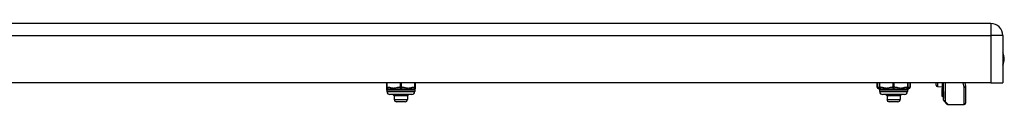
# Model space of a CAD drawing. Header units: inches. Extents: x 5 to 161, y 9 to 87.
# Tile 163 of 195: x 21.42 to 34.66, y 72.36 to 73.44. Entities that reach past the tile are written whole.
import ezdxf

# ---------------------------------------------------------------- set-up
doc = ezdxf.new("R2010")
doc.units = ezdxf.units.IN
doc.header["$MEASUREMENT"] = 0
doc.layers.add('Visible Edges(ANSI)', color=7, linetype='Continuous', lineweight=25)
doc.layers.add('Visible Tangent Edges(ANSI)', color=7, linetype='Continuous', lineweight=25)

msp = doc.modelspace()

# ---------------------------------------------------------------- linework, layer by layer
at = {"layer": 'Visible Edges(ANSI)'}
for p, q in [((34.477, 73.445), (4.881, 73.445)), ((34.638, 73.284), (34.638, 72.645)), ((34.477, 72.645), (4.881, 72.645)), ((26.35, 72.645), (26.35, 72.588)), ((26.35, 72.588), (26.35, 72.572)), ((26.358, 72.549), (26.358, 72.529)), ((26.732, 72.549), (26.732, 72.529)), ((26.74, 72.588), (26.74, 72.645)), ((26.74, 72.572), (26.74, 72.588)), ((32.948, 72.645), (32.948, 72.588)), ((32.975, 72.645), (32.975, 72.588)), ((32.975, 72.588), (32.975, 72.572)), ((32.982, 72.549), (32.982, 72.529)), ((33.357, 72.549), (33.357, 72.529)), ((33.364, 72.588), (33.364, 72.645)), ((33.364, 72.572), (33.364, 72.588)), ((33.391, 72.645), (33.391, 72.588)), ((33.742, 72.616), (33.742, 72.645)), ((33.761, 72.596), (33.821, 72.593)), ((33.821, 72.645), (33.821, 72.569)), ((33.821, 72.569), (33.821, 72.568)), ((33.821, 72.551), (33.821, 72.568)), ((33.821, 72.551), (33.821, 72.547)), ((33.821, 72.547), (33.821, 72.546)), ((33.821, 72.546), (33.821, 72.468)), ((33.839, 72.53), (33.839, 72.645)), ((33.842, 72.415), (33.842, 72.645)), ((34.129, 72.645), (34.137, 72.603)), ((34.137, 72.599), (34.137, 72.375)), ((34.477, 72.645), (34.638, 72.645)), ((26.692, 72.49), (26.397, 72.49)), ((26.456, 72.471), (26.438, 72.49)), ((26.464, 72.471), (26.456, 72.471)), ((26.456, 72.471), (26.456, 72.424)), ((26.535, 72.471), (26.464, 72.471)), ((26.616, 72.471), (26.535, 72.471)), ((26.633, 72.471), (26.616, 72.471)), ((26.633, 72.471), (26.643, 72.481)), ((26.633, 72.471), (26.633, 72.424)), ((26.643, 72.481), (26.652, 72.49)), ((33.317, 72.49), (33.022, 72.49)), ((33.081, 72.471), (33.062, 72.49)), ((33.089, 72.471), (33.081, 72.471)), ((33.081, 72.471), (33.081, 72.424)), ((33.16, 72.471), (33.089, 72.471)), ((33.241, 72.471), (33.16, 72.471)), ((33.258, 72.471), (33.241, 72.471)), ((33.258, 72.471), (33.268, 72.481)), ((33.258, 72.471), (33.258, 72.424)), ((33.268, 72.481), (33.277, 72.49)), ((33.821, 72.468), (33.821, 72.461)), ((33.828, 72.463), (33.821, 72.46)), ((33.839, 72.53), (33.839, 72.447)), ((33.839, 72.44), (33.839, 72.447)), ((26.602, 72.393), (26.488, 72.393)), ((33.227, 72.393), (33.112, 72.393)), ((33.887, 72.361), (33.848, 72.401)), ((33.901, 72.355), (34.118, 72.355))]:
    msp.add_line(p, q, dxfattribs=at)
at = {"layer": 'Visible Edges(ANSI)', "flags": 128}
for points in [[(26.457, 72.473), (26.457, 72.473), (26.456, 72.474), (26.455, 72.475), (26.455, 72.476), (26.454, 72.476), (26.453, 72.477), (26.453, 72.478), (26.452, 72.478), (26.451, 72.479), (26.451, 72.48), (26.45, 72.481), (26.449, 72.481), (26.448, 72.482), (26.448, 72.483), (26.447, 72.483), (26.446, 72.484), (26.446, 72.485), (26.445, 72.486), (26.444, 72.486), (26.444, 72.487), (26.443, 72.488), (26.442, 72.488), (26.442, 72.489), (26.441, 72.49)], [(26.453, 72.49), (26.454, 72.489), (26.454, 72.488), (26.455, 72.488), (26.456, 72.487), (26.457, 72.486), (26.457, 72.486), (26.458, 72.485), (26.459, 72.484), (26.459, 72.483), (26.46, 72.483), (26.461, 72.482), (26.462, 72.481), (26.462, 72.481), (26.463, 72.48), (26.464, 72.479), (26.464, 72.478), (26.465, 72.478), (26.466, 72.477), (26.467, 72.476), (26.467, 72.476), (26.468, 72.475), (26.469, 72.474), (26.469, 72.473), (26.47, 72.473)], [(26.457, 72.473), (26.457, 72.473), (26.457, 72.474), (26.457, 72.474), (26.457, 72.475), (26.457, 72.475), (26.457, 72.476), (26.457, 72.476), (26.457, 72.477), (26.457, 72.478), (26.457, 72.478), (26.457, 72.479), (26.457, 72.479), (26.457, 72.48), (26.457, 72.48), (26.457, 72.481), (26.457, 72.481), (26.457, 72.482), (26.457, 72.482), (26.457, 72.483), (26.457, 72.484), (26.457, 72.484), (26.457, 72.485), (26.457, 72.485), (26.457, 72.486)], [(26.464, 72.471), (26.464, 72.471), (26.463, 72.471), (26.463, 72.471), (26.463, 72.471), (26.462, 72.471), (26.462, 72.471), (26.462, 72.471), (26.462, 72.471), (26.461, 72.471), (26.461, 72.471), (26.461, 72.472), (26.461, 72.472), (26.46, 72.472), (26.46, 72.472), (26.46, 72.472), (26.46, 72.472), (26.459, 72.472), (26.459, 72.472), (26.459, 72.472), (26.458, 72.472), (26.458, 72.472), (26.458, 72.472), (26.458, 72.473), (26.457, 72.473)], [(26.47, 72.473), (26.47, 72.473), (26.47, 72.472), (26.469, 72.472), (26.469, 72.472), (26.469, 72.472), (26.469, 72.472), (26.468, 72.472), (26.468, 72.472), (26.468, 72.472), (26.468, 72.472), (26.467, 72.472), (26.467, 72.472), (26.467, 72.472), (26.466, 72.471), (26.466, 72.471), (26.466, 72.471), (26.466, 72.471), (26.465, 72.471), (26.465, 72.471), (26.465, 72.471), (26.465, 72.471), (26.464, 72.471), (26.464, 72.471), (26.464, 72.471)], [(26.52, 72.473), (26.52, 72.473), (26.519, 72.474), (26.519, 72.475), (26.519, 72.476), (26.519, 72.476), (26.519, 72.477), (26.519, 72.478), (26.518, 72.478), (26.518, 72.479), (26.518, 72.48), (26.518, 72.481), (26.518, 72.481), (26.517, 72.482), (26.517, 72.483), (26.517, 72.483), (26.517, 72.484), (26.517, 72.485), (26.517, 72.486), (26.516, 72.486), (26.516, 72.487), (26.516, 72.488), (26.516, 72.488), (26.516, 72.489), (26.515, 72.49)], [(26.52, 72.473), (26.52, 72.473), (26.52, 72.474), (26.519, 72.475), (26.519, 72.476), (26.519, 72.476), (26.519, 72.477), (26.519, 72.478), (26.519, 72.478), (26.519, 72.479), (26.519, 72.48), (26.519, 72.481), (26.519, 72.481), (26.519, 72.482), (26.519, 72.483), (26.518, 72.483), (26.518, 72.484), (26.518, 72.485), (26.518, 72.486), (26.518, 72.486), (26.518, 72.487), (26.518, 72.488), (26.518, 72.488), (26.518, 72.489), (26.518, 72.49)], [(26.535, 72.471), (26.535, 72.471), (26.534, 72.471), (26.533, 72.471), (26.533, 72.471), (26.532, 72.471), (26.532, 72.471), (26.531, 72.471), (26.53, 72.471), (26.53, 72.471), (26.529, 72.471), (26.528, 72.472), (26.528, 72.472), (26.527, 72.472), (26.526, 72.472), (26.526, 72.472), (26.525, 72.472), (26.524, 72.472), (26.524, 72.472), (26.523, 72.472), (26.522, 72.472), (26.522, 72.472), (26.521, 72.472), (26.52, 72.473), (26.52, 72.473)], [(26.551, 72.473), (26.55, 72.473), (26.55, 72.472), (26.549, 72.472), (26.548, 72.472), (26.548, 72.472), (26.547, 72.472), (26.546, 72.472), (26.546, 72.472), (26.545, 72.472), (26.545, 72.472), (26.544, 72.472), (26.543, 72.472), (26.543, 72.472), (26.542, 72.471), (26.541, 72.471), (26.541, 72.471), (26.54, 72.471), (26.539, 72.471), (26.539, 72.471), (26.538, 72.471), (26.537, 72.471), (26.537, 72.471), (26.536, 72.471), (26.535, 72.471)], [(26.547, 72.49), (26.547, 72.489), (26.547, 72.488), (26.547, 72.488), (26.547, 72.487), (26.548, 72.486), (26.548, 72.486), (26.548, 72.485), (26.548, 72.484), (26.548, 72.483), (26.549, 72.483), (26.549, 72.482), (26.549, 72.481), (26.549, 72.481), (26.549, 72.48), (26.549, 72.479), (26.55, 72.478), (26.55, 72.478), (26.55, 72.477), (26.55, 72.476), (26.55, 72.476), (26.55, 72.475), (26.551, 72.474), (26.551, 72.473), (26.551, 72.473)], [(26.607, 72.473), (26.608, 72.473), (26.608, 72.474), (26.609, 72.475), (26.609, 72.476), (26.61, 72.476), (26.61, 72.477), (26.611, 72.478), (26.611, 72.478), (26.612, 72.479), (26.612, 72.48), (26.613, 72.481), (26.613, 72.481), (26.614, 72.482), (26.614, 72.483), (26.615, 72.483), (26.615, 72.484), (26.616, 72.485), (26.616, 72.486), (26.617, 72.486), (26.617, 72.487), (26.618, 72.488), (26.618, 72.488), (26.619, 72.489), (26.619, 72.49)], [(26.616, 72.471), (26.616, 72.471), (26.616, 72.471), (26.615, 72.471), (26.615, 72.471), (26.614, 72.471), (26.614, 72.471), (26.614, 72.471), (26.613, 72.471), (26.613, 72.471), (26.612, 72.471), (26.612, 72.472), (26.612, 72.472), (26.611, 72.472), (26.611, 72.472), (26.611, 72.472), (26.61, 72.472), (26.61, 72.472), (26.609, 72.472), (26.609, 72.472), (26.609, 72.472), (26.608, 72.472), (26.608, 72.472), (26.607, 72.473), (26.607, 72.473)], [(26.626, 72.473), (26.625, 72.473), (26.625, 72.472), (26.624, 72.472), (26.624, 72.472), (26.624, 72.472), (26.623, 72.472), (26.623, 72.472), (26.623, 72.472), (26.622, 72.472), (26.622, 72.472), (26.621, 72.472), (26.621, 72.472), (26.621, 72.472), (26.62, 72.471), (26.62, 72.471), (26.619, 72.471), (26.619, 72.471), (26.619, 72.471), (26.618, 72.471), (26.618, 72.471), (26.618, 72.471), (26.617, 72.471), (26.617, 72.471), (26.616, 72.471)], [(26.626, 72.473), (26.626, 72.473), (26.626, 72.474), (26.625, 72.475), (26.625, 72.476), (26.625, 72.476), (26.625, 72.477), (26.625, 72.478), (26.625, 72.478), (26.625, 72.479), (26.625, 72.48), (26.625, 72.481), (26.625, 72.481), (26.625, 72.482), (26.625, 72.483), (26.625, 72.483), (26.625, 72.484), (26.625, 72.485), (26.625, 72.486), (26.625, 72.486), (26.625, 72.487), (26.625, 72.488), (26.625, 72.488), (26.625, 72.489), (26.625, 72.49)], [(26.638, 72.49), (26.638, 72.489), (26.637, 72.488), (26.637, 72.488), (26.636, 72.487), (26.636, 72.486), (26.635, 72.486), (26.635, 72.485), (26.634, 72.484), (26.634, 72.483), (26.633, 72.483), (26.633, 72.482), (26.632, 72.481), (26.632, 72.481), (26.631, 72.48), (26.63, 72.479), (26.63, 72.478), (26.629, 72.478), (26.629, 72.477), (26.628, 72.476), (26.628, 72.476), (26.627, 72.475), (26.627, 72.474), (26.626, 72.473), (26.626, 72.473)], [(33.082, 72.473), (33.081, 72.473), (33.081, 72.474), (33.08, 72.475), (33.079, 72.476), (33.079, 72.476), (33.078, 72.477), (33.077, 72.478), (33.077, 72.478), (33.076, 72.479), (33.075, 72.48), (33.075, 72.481), (33.074, 72.481), (33.073, 72.482), (33.073, 72.483), (33.072, 72.483), (33.071, 72.484), (33.07, 72.485), (33.07, 72.486), (33.069, 72.486), (33.068, 72.487), (33.068, 72.488), (33.067, 72.488), (33.066, 72.489), (33.066, 72.49)], [(33.078, 72.49), (33.078, 72.489), (33.079, 72.488), (33.08, 72.488), (33.081, 72.487), (33.081, 72.486), (33.082, 72.486), (33.083, 72.485), (33.083, 72.484), (33.084, 72.483), (33.085, 72.483), (33.086, 72.482), (33.086, 72.481), (33.087, 72.481), (33.088, 72.48), (33.088, 72.479), (33.089, 72.478), (33.09, 72.478), (33.091, 72.477), (33.091, 72.476), (33.092, 72.476), (33.093, 72.475), (33.093, 72.474), (33.094, 72.473), (33.095, 72.473)], [(33.082, 72.473), (33.082, 72.473), (33.082, 72.474), (33.082, 72.474), (33.082, 72.475), (33.082, 72.475), (33.082, 72.476), (33.082, 72.476), (33.082, 72.477), (33.082, 72.478), (33.082, 72.478), (33.082, 72.479), (33.082, 72.479), (33.082, 72.48), (33.082, 72.48), (33.082, 72.481), (33.082, 72.481), (33.082, 72.482), (33.082, 72.482), (33.082, 72.483), (33.082, 72.484), (33.082, 72.484), (33.082, 72.485), (33.082, 72.485), (33.082, 72.486)], [(33.089, 72.471), (33.088, 72.471), (33.088, 72.471), (33.088, 72.471), (33.087, 72.471), (33.087, 72.471), (33.087, 72.471), (33.087, 72.471), (33.086, 72.471), (33.086, 72.471), (33.086, 72.471), (33.086, 72.472), (33.085, 72.472), (33.085, 72.472), (33.085, 72.472), (33.085, 72.472), (33.084, 72.472), (33.084, 72.472), (33.084, 72.472), (33.083, 72.472), (33.083, 72.472), (33.083, 72.472), (33.083, 72.472), (33.082, 72.473), (33.082, 72.473)], [(33.095, 72.473), (33.095, 72.473), (33.094, 72.472), (33.094, 72.472), (33.094, 72.472), (33.094, 72.472), (33.093, 72.472), (33.093, 72.472), (33.093, 72.472), (33.093, 72.472), (33.092, 72.472), (33.092, 72.472), (33.092, 72.472), (33.091, 72.472), (33.091, 72.471), (33.091, 72.471), (33.091, 72.471), (33.09, 72.471), (33.09, 72.471), (33.09, 72.471), (33.09, 72.471), (33.089, 72.471), (33.089, 72.471), (33.089, 72.471), (33.089, 72.471)], [(33.144, 72.473), (33.144, 72.473), (33.144, 72.474), (33.144, 72.475), (33.144, 72.476), (33.144, 72.476), (33.143, 72.477), (33.143, 72.478), (33.143, 72.478), (33.143, 72.479), (33.143, 72.48), (33.143, 72.481), (33.142, 72.481), (33.142, 72.482), (33.142, 72.483), (33.142, 72.483), (33.142, 72.484), (33.142, 72.485), (33.141, 72.486), (33.141, 72.486), (33.141, 72.487), (33.141, 72.488), (33.141, 72.488), (33.14, 72.489), (33.14, 72.49)], [(33.144, 72.473), (33.144, 72.473), (33.144, 72.474), (33.144, 72.475), (33.144, 72.476), (33.144, 72.476), (33.144, 72.477), (33.144, 72.478), (33.144, 72.478), (33.144, 72.479), (33.144, 72.48), (33.144, 72.481), (33.143, 72.481), (33.143, 72.482), (33.143, 72.483), (33.143, 72.483), (33.143, 72.484), (33.143, 72.485), (33.143, 72.486), (33.143, 72.486), (33.143, 72.487), (33.143, 72.488), (33.143, 72.488), (33.143, 72.489), (33.142, 72.49)], [(33.16, 72.471), (33.16, 72.471), (33.159, 72.471), (33.158, 72.471), (33.158, 72.471), (33.157, 72.471), (33.156, 72.471), (33.156, 72.471), (33.155, 72.471), (33.154, 72.471), (33.154, 72.471), (33.153, 72.472), (33.152, 72.472), (33.152, 72.472), (33.151, 72.472), (33.15, 72.472), (33.15, 72.472), (33.149, 72.472), (33.148, 72.472), (33.148, 72.472), (33.147, 72.472), (33.146, 72.472), (33.146, 72.472), (33.145, 72.473), (33.144, 72.473)], [(33.176, 72.473), (33.175, 72.473), (33.174, 72.472), (33.174, 72.472), (33.173, 72.472), (33.173, 72.472), (33.172, 72.472), (33.171, 72.472), (33.171, 72.472), (33.17, 72.472), (33.169, 72.472), (33.169, 72.472), (33.168, 72.472), (33.167, 72.472), (33.167, 72.471), (33.166, 72.471), (33.165, 72.471), (33.165, 72.471), (33.164, 72.471), (33.163, 72.471), (33.163, 72.471), (33.162, 72.471), (33.162, 72.471), (33.161, 72.471), (33.16, 72.471)], [(33.171, 72.49), (33.172, 72.489), (33.172, 72.488), (33.172, 72.488), (33.172, 72.487), (33.172, 72.486), (33.173, 72.486), (33.173, 72.485), (33.173, 72.484), (33.173, 72.483), (33.173, 72.483), (33.174, 72.482), (33.174, 72.481), (33.174, 72.481), (33.174, 72.48), (33.174, 72.479), (33.174, 72.478), (33.175, 72.478), (33.175, 72.477), (33.175, 72.476), (33.175, 72.476), (33.175, 72.475), (33.175, 72.474), (33.176, 72.473), (33.176, 72.473)], [(33.232, 72.473), (33.232, 72.473), (33.233, 72.474), (33.233, 72.475), (33.234, 72.476), (33.234, 72.476), (33.235, 72.477), (33.235, 72.478), (33.236, 72.478), (33.236, 72.479), (33.237, 72.48), (33.237, 72.481), (33.238, 72.481), (33.239, 72.482), (33.239, 72.483), (33.24, 72.483), (33.24, 72.484), (33.241, 72.485), (33.241, 72.486), (33.242, 72.486), (33.242, 72.487), (33.243, 72.488), (33.243, 72.488), (33.244, 72.489), (33.244, 72.49)], [(33.241, 72.471), (33.241, 72.471), (33.24, 72.471), (33.24, 72.471), (33.24, 72.471), (33.239, 72.471), (33.239, 72.471), (33.238, 72.471), (33.238, 72.471), (33.238, 72.471), (33.237, 72.471), (33.237, 72.472), (33.236, 72.472), (33.236, 72.472), (33.236, 72.472), (33.235, 72.472), (33.235, 72.472), (33.235, 72.472), (33.234, 72.472), (33.234, 72.472), (33.233, 72.472), (33.233, 72.472), (33.233, 72.472), (33.232, 72.473), (33.232, 72.473)], [(33.25, 72.473), (33.25, 72.473), (33.25, 72.472), (33.249, 72.472), (33.249, 72.472), (33.248, 72.472), (33.248, 72.472), (33.248, 72.472), (33.247, 72.472), (33.247, 72.472), (33.247, 72.472), (33.246, 72.472), (33.246, 72.472), (33.245, 72.472), (33.245, 72.471), (33.245, 72.471), (33.244, 72.471), (33.244, 72.471), (33.243, 72.471), (33.243, 72.471), (33.243, 72.471), (33.242, 72.471), (33.242, 72.471), (33.242, 72.471), (33.241, 72.471)], [(33.25, 72.473), (33.25, 72.473), (33.25, 72.474), (33.25, 72.475), (33.25, 72.476), (33.25, 72.476), (33.25, 72.477), (33.25, 72.478), (33.25, 72.478), (33.25, 72.479), (33.25, 72.48), (33.25, 72.481), (33.25, 72.481), (33.25, 72.482), (33.25, 72.483), (33.25, 72.483), (33.25, 72.484), (33.25, 72.485), (33.25, 72.486), (33.25, 72.486), (33.25, 72.487), (33.25, 72.488), (33.25, 72.488), (33.249, 72.489), (33.249, 72.49)], [(33.263, 72.49), (33.263, 72.489), (33.262, 72.488), (33.262, 72.488), (33.261, 72.487), (33.261, 72.486), (33.26, 72.486), (33.26, 72.485), (33.259, 72.484), (33.258, 72.483), (33.258, 72.483), (33.257, 72.482), (33.257, 72.481), (33.256, 72.481), (33.256, 72.48), (33.255, 72.479), (33.255, 72.478), (33.254, 72.478), (33.254, 72.477), (33.253, 72.476), (33.253, 72.476), (33.252, 72.475), (33.251, 72.474), (33.251, 72.473), (33.25, 72.473)]]:
    msp.add_lwpolyline(points, dxfattribs=at)
at = {"layer": 'Visible Edges(ANSI)'}
for centre, radius, start, end in [((34.477, 73.284), 0.161, 0, 90), ((34.47, 72.968), 0.187, 333.6372, 26.3628), ((26.37, 72.572), 0.0197, 180, 216.8699), ((26.338, 72.549), 0.0197, 0, 36.8699), ((26.751, 72.549), 0.0197, 143.1301, 180), ((26.72, 72.572), 0.0197, 323.1301, 0), ((32.967, 72.588), 0.0197, 180, 263.5934), ((32.963, 72.549), 0.0197, 36.8699, 83.5934), ((32.994, 72.572), 0.0197, 180, 216.8699), ((32.963, 72.549), 0.0197, 0, 36.8699), ((33.376, 72.549), 0.0197, 143.1301, 180), ((33.345, 72.572), 0.0197, 323.1301, 0), ((33.376, 72.549), 0.0197, 96.4066, 143.1301), ((33.372, 72.588), 0.0197, 276.4066, 0), ((33.762, 72.616), 0.02, 180, 267.5), ((34.118, 72.599), 0.0197, 0, 10.9409), ((26.397, 72.529), 0.0394, 180, 270), ((26.488, 72.424), 0.0315, 180, 270), ((26.602, 72.424), 0.0315, 270, 0), ((26.692, 72.529), 0.0394, 270, 0), ((33.022, 72.529), 0.0394, 180, 270), ((33.112, 72.424), 0.0315, 180, 270), ((33.227, 72.424), 0.0315, 270, 0), ((33.317, 72.529), 0.0394, 270, 0), ((33.821, 72.461), 0.000394, 180, 290), ((33.831, 72.456), 0.00787, 0, 110), ((33.843, 72.44), 0.00394, 180, 259.9795), ((33.862, 72.415), 0.0197, 180, 225), ((33.901, 72.375), 0.0197, 225, 270), ((34.118, 72.375), 0.0197, 270, 0)]:
    msp.add_arc(centre, radius, start, end, dxfattribs=at)
at = {"layer": 'Visible Tangent Edges(ANSI)'}
for p, q in [((34.477, 73.445), (34.477, 73.284)), ((4.881, 73.284), (34.477, 73.284)), ((34.638, 73.284), (34.477, 73.284)), ((34.477, 73.284), (34.477, 72.645)), ((26.35, 72.588), (26.36, 72.588)), ((26.732, 72.549), (26.358, 72.549)), ((26.36, 72.588), (26.36, 72.645)), ((26.535, 72.645), (26.535, 72.588)), ((26.535, 72.588), (26.555, 72.588)), ((26.555, 72.588), (26.555, 72.645)), ((26.73, 72.645), (26.73, 72.588)), ((26.73, 72.588), (26.74, 72.588)), ((32.948, 72.588), (32.95, 72.588)), ((32.95, 72.588), (32.95, 72.645)), ((32.975, 72.588), (32.984, 72.588)), ((33.357, 72.549), (32.982, 72.549)), ((32.984, 72.588), (32.984, 72.645)), ((33.16, 72.645), (33.16, 72.588)), ((33.16, 72.588), (33.179, 72.588)), ((33.179, 72.588), (33.179, 72.645)), ((33.355, 72.645), (33.355, 72.588)), ((33.355, 72.588), (33.364, 72.588)), ((33.389, 72.645), (33.389, 72.588)), ((33.389, 72.588), (33.391, 72.588)), ((33.761, 72.645), (33.761, 72.596)), ((33.821, 72.645), (33.821, 72.569)), ((33.821, 72.568), (33.821, 72.551)), ((33.821, 72.551), (33.828, 72.553)), ((33.821, 72.547), (33.821, 72.551)), ((33.821, 72.467), (33.821, 72.546)), ((33.828, 72.553), (33.828, 72.645)), ((33.828, 72.553), (33.828, 72.47)), ((33.862, 72.645), (33.862, 72.397)), ((34.118, 72.589), (34.107, 72.645)), ((34.118, 72.355), (34.118, 72.589)), ((26.358, 72.529), (26.732, 72.529)), ((26.456, 72.424), (26.633, 72.424)), ((32.982, 72.529), (33.357, 72.529)), ((33.081, 72.424), (33.258, 72.424)), ((33.821, 72.467), (33.828, 72.47)), ((33.821, 72.467), (33.821, 72.46)), ((33.828, 72.463), (33.828, 72.47)), ((33.862, 72.397), (33.901, 72.355))]:
    msp.add_line(p, q, dxfattribs=at)
at = {"layer": 'Visible Tangent Edges(ANSI)', "flags": 128}
for points in [[(26.354, 72.561), (26.354, 72.561), (26.354, 72.561), (26.354, 72.561), (26.354, 72.561), (26.355, 72.561), (26.355, 72.562), (26.355, 72.562), (26.356, 72.563), (26.356, 72.563), (26.357, 72.563), (26.357, 72.564), (26.358, 72.564), (26.359, 72.565), (26.359, 72.565), (26.36, 72.566), (26.361, 72.566), (26.361, 72.567), (26.362, 72.567), (26.363, 72.567), (26.364, 72.568), (26.365, 72.568), (26.366, 72.568), (26.367, 72.568), (26.368, 72.568)], [(26.535, 72.588), (26.528, 72.587), (26.52, 72.586), (26.513, 72.585), (26.506, 72.583), (26.498, 72.582), (26.491, 72.58), (26.484, 72.578), (26.477, 72.576), (26.469, 72.575), (26.462, 72.574), (26.455, 72.573), (26.447, 72.572), (26.44, 72.573), (26.433, 72.574), (26.425, 72.575), (26.418, 72.576), (26.411, 72.578), (26.404, 72.58), (26.396, 72.582), (26.389, 72.583), (26.382, 72.585), (26.374, 72.586), (26.367, 72.587), (26.36, 72.588)], [(26.368, 72.568), (26.373, 72.568), (26.379, 72.568), (26.385, 72.567), (26.391, 72.566), (26.398, 72.565), (26.405, 72.564), (26.411, 72.563), (26.419, 72.563), (26.426, 72.562), (26.434, 72.561), (26.441, 72.561), (26.449, 72.561), (26.457, 72.561), (26.466, 72.561), (26.474, 72.562), (26.482, 72.563), (26.49, 72.563), (26.498, 72.564), (26.506, 72.565), (26.514, 72.566), (26.522, 72.567), (26.53, 72.568), (26.537, 72.568), (26.545, 72.568)], [(26.545, 72.568), (26.552, 72.568), (26.56, 72.568), (26.568, 72.567), (26.576, 72.566), (26.583, 72.565), (26.591, 72.564), (26.6, 72.563), (26.608, 72.563), (26.616, 72.562), (26.624, 72.561), (26.632, 72.561), (26.64, 72.561), (26.648, 72.561), (26.656, 72.561), (26.664, 72.562), (26.671, 72.563), (26.678, 72.563), (26.685, 72.564), (26.692, 72.565), (26.698, 72.566), (26.704, 72.567), (26.71, 72.568), (26.716, 72.568), (26.722, 72.568)], [(26.73, 72.588), (26.722, 72.587), (26.715, 72.586), (26.708, 72.585), (26.7, 72.583), (26.693, 72.582), (26.686, 72.58), (26.679, 72.578), (26.672, 72.576), (26.664, 72.575), (26.657, 72.574), (26.65, 72.573), (26.642, 72.572), (26.635, 72.573), (26.627, 72.574), (26.62, 72.575), (26.613, 72.576), (26.606, 72.578), (26.598, 72.58), (26.591, 72.582), (26.584, 72.583), (26.577, 72.585), (26.569, 72.586), (26.562, 72.587), (26.555, 72.588)], [(26.722, 72.568), (26.723, 72.568), (26.724, 72.568), (26.725, 72.568), (26.725, 72.568), (26.726, 72.567), (26.727, 72.567), (26.728, 72.567), (26.729, 72.566), (26.73, 72.566), (26.73, 72.565), (26.731, 72.565), (26.732, 72.564), (26.732, 72.564), (26.733, 72.563), (26.733, 72.563), (26.734, 72.563), (26.734, 72.562), (26.735, 72.562), (26.735, 72.561), (26.735, 72.561), (26.735, 72.561), (26.736, 72.561), (26.736, 72.561), (26.736, 72.561)], [(32.975, 72.58), (32.974, 72.581), (32.973, 72.581), (32.972, 72.581), (32.971, 72.582), (32.97, 72.582), (32.969, 72.583), (32.968, 72.583), (32.967, 72.584), (32.966, 72.584), (32.964, 72.584), (32.963, 72.585), (32.962, 72.585), (32.961, 72.585), (32.96, 72.586), (32.959, 72.586), (32.958, 72.586), (32.957, 72.587), (32.956, 72.587), (32.955, 72.587), (32.954, 72.587), (32.953, 72.588), (32.952, 72.588), (32.951, 72.588), (32.95, 72.588)], [(32.965, 72.568), (32.965, 72.568), (32.966, 72.568), (32.966, 72.568), (32.967, 72.568), (32.967, 72.568), (32.967, 72.568), (32.968, 72.568), (32.968, 72.568), (32.969, 72.568), (32.969, 72.568), (32.97, 72.568), (32.97, 72.567), (32.97, 72.567), (32.971, 72.567), (32.971, 72.567), (32.972, 72.567), (32.972, 72.567), (32.973, 72.567), (32.973, 72.567), (32.974, 72.566), (32.974, 72.566), (32.975, 72.566), (32.975, 72.566), (32.976, 72.566)], [(32.979, 72.561), (32.979, 72.561), (32.979, 72.561), (32.979, 72.561), (32.979, 72.561), (32.979, 72.561), (32.98, 72.562), (32.98, 72.562), (32.98, 72.563), (32.981, 72.563), (32.981, 72.563), (32.982, 72.564), (32.983, 72.564), (32.983, 72.565), (32.984, 72.565), (32.985, 72.566), (32.985, 72.566), (32.986, 72.567), (32.987, 72.567), (32.988, 72.567), (32.989, 72.568), (32.99, 72.568), (32.991, 72.568), (32.991, 72.568), (32.992, 72.568)], [(33.16, 72.588), (33.152, 72.587), (33.145, 72.586), (33.138, 72.585), (33.13, 72.583), (33.123, 72.582), (33.116, 72.58), (33.109, 72.578), (33.101, 72.576), (33.094, 72.575), (33.087, 72.574), (33.079, 72.573), (33.072, 72.572), (33.065, 72.573), (33.057, 72.574), (33.05, 72.575), (33.043, 72.576), (33.036, 72.578), (33.028, 72.58), (33.021, 72.582), (33.014, 72.583), (33.006, 72.585), (32.999, 72.586), (32.992, 72.587), (32.984, 72.588)], [(32.992, 72.568), (32.998, 72.568), (33.004, 72.568), (33.01, 72.567), (33.016, 72.566), (33.023, 72.565), (33.029, 72.564), (33.036, 72.563), (33.043, 72.563), (33.051, 72.562), (33.058, 72.561), (33.066, 72.561), (33.074, 72.561), (33.082, 72.561), (33.09, 72.561), (33.099, 72.562), (33.107, 72.563), (33.115, 72.563), (33.123, 72.564), (33.131, 72.565), (33.139, 72.566), (33.147, 72.567), (33.154, 72.568), (33.162, 72.568), (33.169, 72.568)], [(33.169, 72.568), (33.177, 72.568), (33.185, 72.568), (33.192, 72.567), (33.2, 72.566), (33.208, 72.565), (33.216, 72.564), (33.224, 72.563), (33.232, 72.563), (33.241, 72.562), (33.249, 72.561), (33.257, 72.561), (33.265, 72.561), (33.273, 72.561), (33.281, 72.561), (33.288, 72.562), (33.296, 72.563), (33.303, 72.563), (33.31, 72.564), (33.316, 72.565), (33.323, 72.566), (33.329, 72.567), (33.335, 72.568), (33.341, 72.568), (33.347, 72.568)], [(33.355, 72.588), (33.347, 72.587), (33.34, 72.586), (33.332, 72.585), (33.325, 72.583), (33.318, 72.582), (33.311, 72.58), (33.304, 72.578), (33.296, 72.576), (33.289, 72.575), (33.282, 72.574), (33.274, 72.573), (33.267, 72.572), (33.26, 72.573), (33.252, 72.574), (33.245, 72.575), (33.238, 72.576), (33.23, 72.578), (33.223, 72.58), (33.216, 72.582), (33.209, 72.583), (33.201, 72.585), (33.194, 72.586), (33.187, 72.587), (33.179, 72.588)], [(33.347, 72.568), (33.348, 72.568), (33.348, 72.568), (33.349, 72.568), (33.35, 72.568), (33.351, 72.567), (33.352, 72.567), (33.353, 72.567), (33.354, 72.566), (33.354, 72.566), (33.355, 72.565), (33.356, 72.565), (33.356, 72.564), (33.357, 72.564), (33.358, 72.563), (33.358, 72.563), (33.359, 72.563), (33.359, 72.562), (33.359, 72.562), (33.36, 72.561), (33.36, 72.561), (33.36, 72.561), (33.36, 72.561), (33.36, 72.561), (33.36, 72.561)], [(33.363, 72.566), (33.364, 72.566), (33.364, 72.566), (33.365, 72.566), (33.365, 72.566), (33.366, 72.567), (33.366, 72.567), (33.367, 72.567), (33.367, 72.567), (33.368, 72.567), (33.368, 72.567), (33.369, 72.567), (33.369, 72.567), (33.369, 72.568), (33.37, 72.568), (33.37, 72.568), (33.371, 72.568), (33.371, 72.568), (33.372, 72.568), (33.372, 72.568), (33.372, 72.568), (33.373, 72.568), (33.373, 72.568), (33.374, 72.568), (33.374, 72.568)], [(33.389, 72.588), (33.388, 72.588), (33.387, 72.588), (33.386, 72.588), (33.385, 72.587), (33.384, 72.587), (33.383, 72.587), (33.382, 72.587), (33.381, 72.586), (33.38, 72.586), (33.379, 72.586), (33.378, 72.585), (33.377, 72.585), (33.376, 72.585), (33.374, 72.584), (33.373, 72.584), (33.372, 72.584), (33.371, 72.583), (33.37, 72.583), (33.369, 72.582), (33.368, 72.582), (33.367, 72.581), (33.366, 72.581), (33.365, 72.581), (33.364, 72.58)], [(33.821, 72.568), (33.821, 72.568), (33.821, 72.568), (33.821, 72.568), (33.821, 72.568), (33.821, 72.568), (33.821, 72.568), (33.821, 72.568), (33.821, 72.568), (33.821, 72.568), (33.821, 72.568), (33.821, 72.568), (33.821, 72.568), (33.821, 72.568), (33.821, 72.568), (33.821, 72.568), (33.821, 72.569), (33.821, 72.569), (33.821, 72.569), (33.821, 72.569), (33.821, 72.569), (33.821, 72.569), (33.821, 72.569), (33.821, 72.569), (33.821, 72.569)], [(33.821, 72.568), (33.821, 72.568), (33.821, 72.568), (33.821, 72.568), (33.821, 72.568), (33.821, 72.568), (33.821, 72.568), (33.821, 72.568), (33.821, 72.568), (33.821, 72.568), (33.821, 72.568), (33.821, 72.568), (33.821, 72.568), (33.821, 72.568), (33.821, 72.568), (33.821, 72.568), (33.821, 72.568), (33.821, 72.568), (33.821, 72.568), (33.821, 72.568), (33.821, 72.568), (33.821, 72.568), (33.821, 72.569), (33.821, 72.569), (33.821, 72.569)], [(33.821, 72.546), (33.821, 72.546), (33.821, 72.546), (33.821, 72.546), (33.821, 72.546), (33.821, 72.546), (33.821, 72.546), (33.821, 72.546), (33.821, 72.547), (33.821, 72.547), (33.821, 72.547), (33.821, 72.547), (33.821, 72.547), (33.821, 72.547), (33.821, 72.547), (33.821, 72.547), (33.821, 72.547), (33.821, 72.547), (33.821, 72.547), (33.821, 72.547), (33.821, 72.547), (33.821, 72.547), (33.821, 72.547), (33.821, 72.547), (33.821, 72.547)], [(33.821, 72.546), (33.821, 72.546), (33.821, 72.546), (33.821, 72.546), (33.821, 72.546), (33.821, 72.546), (33.821, 72.546), (33.821, 72.546), (33.821, 72.546), (33.821, 72.546), (33.821, 72.547), (33.821, 72.547), (33.821, 72.547), (33.821, 72.547), (33.821, 72.547), (33.821, 72.547), (33.821, 72.547), (33.821, 72.547), (33.821, 72.547), (33.821, 72.547), (33.821, 72.547), (33.821, 72.547), (33.821, 72.547), (33.821, 72.547), (33.821, 72.547)]]:
    msp.add_lwpolyline(points, dxfattribs=at)
at = {"layer": 'Visible Tangent Edges(ANSI)'}
for centre, major_axis, ratio, start_param, end_param in [((26.37, 72.588), (-0.0197, 0), 0.998428, 0, 1.474012), ((26.37, 72.588), (-0.0013, -0.0196), 0.499214, 4.74474, 6.218752), ((26.545, 72.588), (0.0013, -0.0196), 0.499214, 4.680038, 6.15405), ((26.545, 72.588), (-0.0013, -0.0196), 0.499214, 0.129136, 1.603148), ((26.72, 72.588), (0.0197, 0), 0.998428, 4.809173, 6.283185), ((26.72, 72.588), (0.0013, -0.0196), 0.499214, 0.064433, 1.538445), ((32.967, 72.588), (-0.0022, -0.0196), 0.864664, 4.809173, 6.283185), ((32.994, 72.588), (-0.0197, 0), 0.998428, 0, 1.474012), ((32.994, 72.588), (-0.0013, -0.0196), 0.499214, 4.74474, 6.218752), ((33.169, 72.588), (0.0013, -0.0196), 0.499214, 4.680038, 6.15405), ((33.169, 72.588), (-0.0013, -0.0196), 0.499214, 0.129136, 1.603148), ((33.345, 72.588), (0.0197, 0), 0.998428, 4.809173, 6.283185), ((33.345, 72.588), (0.0013, -0.0196), 0.499214, 0.064433, 1.538445), ((33.372, 72.588), (0.0022, -0.0196), 0.864664, 0, 1.474012), ((33.821, 72.569), (-0.000394, 0), 0.836188, 0, 1.919862), ((33.821, 72.568), (-0.000197, 0), 0.839899, 0, 1.919862), ((33.821, 72.551), (-0.000197, 0), 0.969342, 0, 1.919862), ((33.821, 72.547), (-0.000197, 0), 0.969342, 0, 1.919862), ((33.821, 72.546), (-0.000394, 0), 0.969342, 0, 1.919862), ((33.831, 72.546), (0.00787, 0), 0.969342, 0, 1.919862), ((34.118, 72.599), (0.0193, 0.0037), 0.526442, 4.610972, 6.283185), ((34.118, 72.599), (0.0197, 0), 0.533433, 4.712389, 6.283185), ((33.821, 72.468), (-0.000394, 0), 0.969342, 0, 1.919862), ((33.831, 72.462), (0.00787, 0), 0.969342, 0, 1.919862), ((33.843, 72.53), (-0.00394, 0), 0.969342, 0, 1.395906), ((33.843, 72.447), (-0.00394, 0), 0.969342, 0, 1.395906), ((33.862, 72.415), (-0.0197, 0), 0.91745, 0, 1.570796), ((33.862, 72.415), (-0.0139, -0.0139), 0.852462, 0, 0.864875)]:
    msp.add_ellipse(centre, major_axis=major_axis, ratio=ratio, start_param=start_param, end_param=end_param, dxfattribs=at)

doc.saveas('drawing.dxf')
